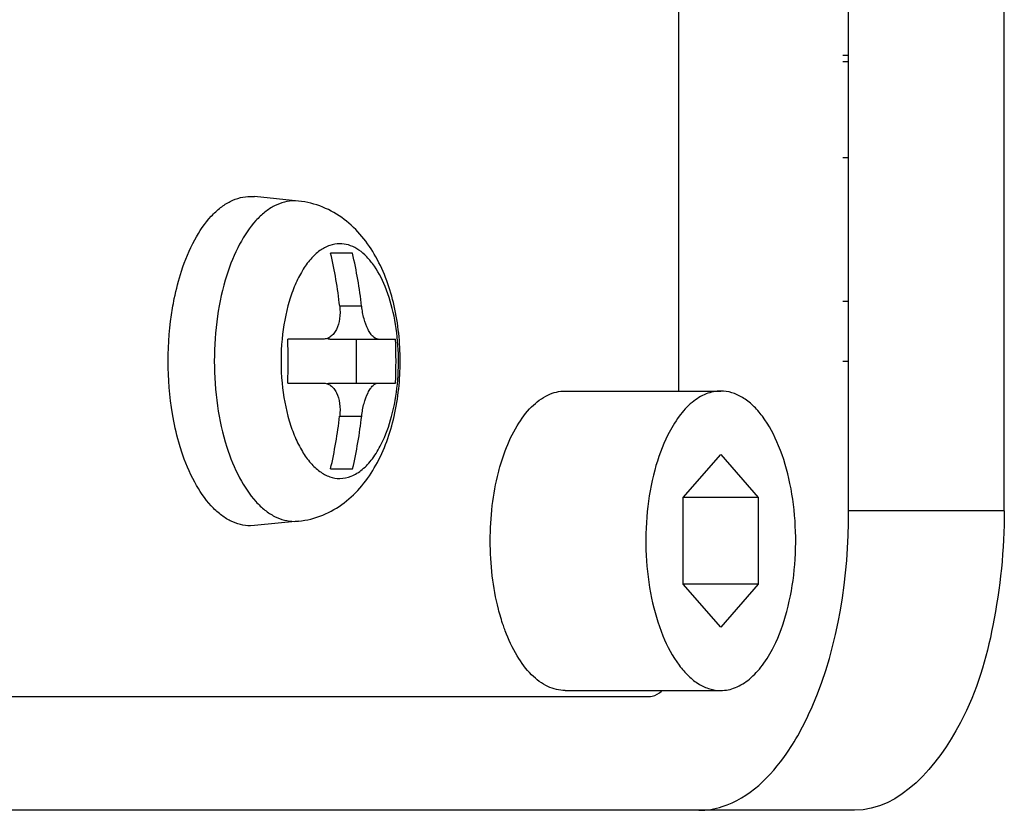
# Model space of a CAD drawing. Header units: millimetres. Extents: x 0 to 2550, y 0 to 1188.
# Tile 215 of 218: x 2193 to 2203, y 641 to 649. Entities that reach past the tile are written whole.
import ezdxf

# ---------------------------------------------------------------- set-up
doc = ezdxf.new("R2010")
doc.units = ezdxf.units.MM
doc.header["$LTSCALE"] = 46.255
doc.layers.get('0').update_dxf_attribs({"linetype": 'CONTINUOUS'})
for name, color, linetype in [('M1003901_PLATE1_PBL231', 7, 'CONTINUOUS'), ('M1004001_PLATE2_PBL221', 7, 'CONTINUOUS'), ('M2000801_PBL105', 7, 'CONTINUOUS'), ('P9140101_MACHINE_SCREW_PBL223', 7, 'CONTINUOUS'), ('P9140505_PBL207', 7, 'CONTINUOUS'), ('S61A997A01_SA_PWB________PBL232', 7, 'CONTINUOUS')]:
    doc.layers.add(name, color=color, linetype=linetype)

# ---------------------------------------------------------------- blocks, each defined once
blk = doc.blocks.new('DD')
at = {"layer": 'M1003901_PLATE1_PBL231', "color": 7}
for p, q in [((2219.267, 1076.82), (2219.365, 1076.82)), ((2219.267, 1075.82), (2219.365, 1075.82))]:
    blk.add_line(p, q, dxfattribs=at)
at = {"layer": 'M1004001_PLATE2_PBL221', "color": 7}
for p, q in [((2216.533, 1075.32), (2216.533, 1091.32)), ((2219.365, 1080.92), (2219.267, 1080.92)), ((2195.367, 1070.22), (2216.033, 1070.22))]:
    blk.add_line(p, q, dxfattribs=at)
blk.add_open_spline([(2216.033, 1070.22), (2216.051, 1070.22), (2216.127, 1070.228), (2216.197, 1070.27), (2216.24, 1070.31)], degree=3, knots=[0, 0, 0, 0, 0.233645, 1, 1, 1, 1], dxfattribs=at)
at = {"layer": 'M2000801_PBL105', "color": 7}
for p, q in [((2219.365, 1073.32), (2219.365, 1093.32)), ((2221.963, 1073.32), (2221.963, 1093.32)), ((2219.463, 1068.32), (2194.463, 1068.32))]:
    blk.add_line(p, q, dxfattribs=at)
at = {"layer": 'M2000801_PBL105', "color": 2}
blk.add_line((2221.963, 1073.32), (2219.365, 1073.32), dxfattribs=at)
at = {"layer": 'M2000801_PBL105', "color": 7}
for points, knots in [([(2218.334, 1069.275), (2218.506, 1069.524), (2219.157, 1070.777), (2219.365, 1072.219), (2219.365, 1073.32)], [0, 0, 0, 0, 0.215527, 1, 1, 1, 1]), ([(2221.963, 1073.32), (2221.963, 1072.679), (2221.833, 1071.449), (2221.313, 1069.612), (2220.228, 1068.32), (2219.463, 1068.32)], [0, 0, 0, 0, 0.324374, 0.612789, 1, 1, 1, 1]), ([(2216.865, 1068.32), (2216.997, 1068.32), (2217.599, 1068.419), (2218.07, 1068.89), (2218.334, 1069.275)], [0, 0, 0, 0, 0.220154, 1, 1, 1, 1])]:
    blk.add_open_spline(points, degree=3, knots=knots, dxfattribs=at)
at = {"layer": 'P9140101_MACHINE_SCREW_PBL223', "color": 7}
for p, q in [((2209.383, 1078.57), (2209.452, 1078.566)), ((2210.184, 1078.492), (2209.452, 1078.566)), ((2211.086, 1077.62), (2210.719, 1077.62)), ((2210.596, 1076.187), (2210.003, 1076.187)), ((2210.707, 1076.187), (2211.803, 1076.187)), ((2211.149, 1075.453), (2211.149, 1076.187)), ((2210.003, 1075.453), (2210.596, 1075.453)), ((2210.707, 1075.453), (2211.803, 1075.453)), ((2210.719, 1074.02), (2211.086, 1074.02)), ((2209.452, 1073.073), (2209.383, 1073.07)), ((2210.184, 1073.147), (2209.452, 1073.073))]:
    blk.add_line(p, q, dxfattribs=at)
at = {"layer": 'P9140101_MACHINE_SCREW_PBL223', "color": 2}
for p, q in [((2210.184, 1078.492), (2210.117, 1078.496)), ((2211.238, 1076.737), (2210.871, 1076.737)), ((2210.871, 1074.903), (2211.238, 1074.903)), ((2210.117, 1073.144), (2210.184, 1073.147))]:
    blk.add_line(p, q, dxfattribs=at)
at = {"layer": 'P9140101_MACHINE_SCREW_PBL223', "color": 7}
for centre, radius, start, end in [((2202.98, 1075.835), 7.943, 6.5205, 12.9896), ((2203.322, 1075.83), 7.967, 6.5306, 12.9795), ((2202.199, 1075.82), 7.813, 357.3094, 2.6895), ((2203.994, 1075.82), 7.817, 357.311, 2.6879), ((2202.955, 1075.809), 7.967, 347.0205, 353.4694), ((2203.347, 1075.805), 7.943, 347.0104, 353.4795)]:
    blk.add_arc(centre, radius, start, end, dxfattribs=at)
at = {"layer": 'P9140101_MACHINE_SCREW_PBL223', "color": 2}
blk.add_arc((2213.779, 1075.82), 3.887, 174.5824, 185.4175, dxfattribs=at)
at = {"layer": 'P9140101_MACHINE_SCREW_PBL223', "color": 7}
for points, knots in [([(2208.232, 1077.324), (2208.29, 1077.503), (2208.423, 1077.827), (2208.659, 1078.179), (2208.875, 1078.383), (2209.038, 1078.489), (2209.209, 1078.555), (2209.326, 1078.57), (2209.383, 1078.57)], [0, 0, 0, 0, 0.313164, 0.581243, 0.698349, 0.805405, 0.904807, 1, 1, 1, 1]), ([(2210.184, 1073.147), (2210.322, 1073.161), (2210.595, 1073.23), (2210.956, 1073.441), (2211.253, 1073.731), (2211.57, 1074.203), (2211.819, 1074.91), (2211.913, 1075.82), (2211.819, 1076.731), (2211.57, 1077.437), (2211.253, 1077.909), (2210.956, 1078.199), (2210.595, 1078.409), (2210.322, 1078.478), (2210.184, 1078.492)], [0, 0, 0, 0, 0.060311, 0.120067, 0.17948, 0.239557, 0.365575, 0.500027, 0.634475, 0.760479, 0.820549, 0.879949, 0.939689, 1, 1, 1, 1]), ([(2208.081, 1076.701), (2208.09, 1076.756), (2208.129, 1076.966), (2208.183, 1077.173), (2208.232, 1077.324)], [0, 0, 0, 0, 0.257895, 1, 1, 1, 1]), ([(2208.081, 1074.938), (2208.031, 1075.229), (2207.985, 1075.82), (2208.031, 1076.411), (2208.081, 1076.701)], [0, 0, 0, 0, 0.499999, 1, 1, 1, 1]), ([(2210.871, 1076.737), (2210.879, 1076.667), (2210.879, 1076.534), (2210.837, 1076.377), (2210.777, 1076.279), (2210.724, 1076.227), (2210.662, 1076.194), (2210.618, 1076.187), (2210.596, 1076.187)], [0, 0, 0, 0, 0.307181, 0.579982, 0.6988, 0.805938, 0.904509, 1, 1, 1, 1]), ([(2211.513, 1076.187), (2211.481, 1076.187), (2211.43, 1076.219), (2211.381, 1076.282), (2211.324, 1076.38), (2211.271, 1076.533), (2211.246, 1076.666), (2211.238, 1076.737)], [0, 0, 0, 0, 0.147772, 0.250412, 0.373374, 0.668934, 1, 1, 1, 1]), ([(2210.596, 1075.453), (2210.618, 1075.453), (2210.662, 1075.446), (2210.724, 1075.413), (2210.777, 1075.361), (2210.837, 1075.263), (2210.879, 1075.106), (2210.879, 1074.973), (2210.871, 1074.903)], [0, 0, 0, 0, 0.095486, 0.19405, 0.301191, 0.420019, 0.692825, 1, 1, 1, 1]), ([(2211.238, 1074.903), (2211.246, 1074.974), (2211.271, 1075.107), (2211.324, 1075.26), (2211.381, 1075.358), (2211.43, 1075.421), (2211.481, 1075.453), (2211.513, 1075.453)], [0, 0, 0, 0, 0.331071, 0.626639, 0.749608, 0.852248, 1, 1, 1, 1]), ([(2208.232, 1074.316), (2208.216, 1074.365), (2208.154, 1074.569), (2208.108, 1074.779), (2208.081, 1074.938)], [0, 0, 0, 0, 0.24162, 1, 1, 1, 1]), ([(2209.383, 1073.07), (2209.326, 1073.07), (2209.209, 1073.085), (2209.038, 1073.15), (2208.875, 1073.257), (2208.659, 1073.461), (2208.423, 1073.813), (2208.29, 1074.137), (2208.232, 1074.316)], [0, 0, 0, 0, 0.095192, 0.194594, 0.301649, 0.418754, 0.686835, 1, 1, 1, 1])]:
    blk.add_open_spline(points, degree=3, knots=knots, dxfattribs=at)
at = {"layer": 'P9140101_MACHINE_SCREW_PBL223', "color": 2}
for points, knots in [([(2210.117, 1078.496), (2210.06, 1078.496), (2209.945, 1078.481), (2209.777, 1078.415), (2209.616, 1078.309), (2209.404, 1078.106), (2209.173, 1077.755), (2209.044, 1077.432), (2208.987, 1077.255)], [0, 0, 0, 0, 0.094812, 0.193903, 0.300799, 0.417895, 0.686321, 1, 1, 1, 1]), ([(2210.873, 1077.78), (2210.816, 1077.78), (2210.696, 1077.758), (2210.529, 1077.666), (2210.375, 1077.52), (2210.238, 1077.325), (2210.119, 1077.087), (2209.986, 1076.709), (2209.93, 1076.4), (2209.91, 1076.187)], [0, 0, 0, 0, 0.0854, 0.17781, 0.282144, 0.40069, 0.533611, 0.679564, 1, 1, 1, 1]), ([(2210.873, 1073.86), (2210.938, 1073.86), (2211.075, 1073.889), (2211.263, 1074.009), (2211.432, 1074.195), (2211.607, 1074.491), (2211.756, 1074.911), (2211.848, 1075.444), (2211.862, 1076.009), (2211.795, 1076.557), (2211.654, 1077.046), (2211.476, 1077.388), (2211.3, 1077.591), (2211.165, 1077.698), (2211.021, 1077.764), (2210.921, 1077.78), (2210.873, 1077.78)], [0, 0, 0, 0, 0.041124, 0.086504, 0.138846, 0.199083, 0.303069, 0.419175, 0.540451, 0.659119, 0.76781, 0.860911, 0.900921, 0.936778, 0.969325, 1, 1, 1, 1]), ([(2208.987, 1077.255), (2208.916, 1077.031), (2208.812, 1076.555), (2208.762, 1075.82), (2208.812, 1075.085), (2208.916, 1074.609), (2208.987, 1074.385)], [0, 0, 0, 0, 0.242437, 0.5, 0.757563, 1, 1, 1, 1]), ([(2209.91, 1075.453), (2209.93, 1075.24), (2209.986, 1074.931), (2210.119, 1074.553), (2210.238, 1074.315), (2210.375, 1074.12), (2210.529, 1073.974), (2210.696, 1073.882), (2210.816, 1073.86), (2210.873, 1073.86)], [0, 0, 0, 0, 0.320435, 0.466388, 0.599309, 0.717855, 0.822189, 0.9146, 1, 1, 1, 1]), ([(2208.987, 1074.385), (2209.044, 1074.207), (2209.173, 1073.885), (2209.404, 1073.534), (2209.616, 1073.331), (2209.777, 1073.224), (2209.945, 1073.159), (2210.06, 1073.144), (2210.117, 1073.144)], [0, 0, 0, 0, 0.313679, 0.582105, 0.699201, 0.806097, 0.905188, 1, 1, 1, 1])]:
    blk.add_open_spline(points, degree=3, knots=knots, dxfattribs=at)
at = {"layer": 'P9140101_MACHINE_SCREW_PBL223', "color": 7}
for points in [[(2210.707, 1076.187), (2210.691, 1076.187), (2210.675, 1076.189), (2210.66, 1076.195)], [(2210.66, 1075.445), (2210.675, 1075.45), (2210.691, 1075.453), (2210.707, 1075.453)]]:
    blk.add_open_spline(points, degree=3, dxfattribs=at)
at = {"layer": 'P9140505_PBL207', "color": 7}
for p, q in [((2214.633, 1075.32), (2217.231, 1075.32)), ((2216.606, 1073.542), (2217.231, 1074.263)), ((2217.231, 1074.263), (2217.856, 1073.542)), ((2216.606, 1072.098), (2216.606, 1073.542)), ((2217.856, 1073.542), (2216.606, 1073.542)), ((2217.856, 1073.542), (2217.856, 1072.098)), ((2217.856, 1072.098), (2216.606, 1072.098)), ((2217.231, 1071.377), (2216.606, 1072.098)), ((2217.856, 1072.098), (2217.231, 1071.377)), ((2214.633, 1070.32), (2217.231, 1070.32))]:
    blk.add_line(p, q, dxfattribs=at)
for points, knots in [([(2213.634, 1074.322), (2213.688, 1074.467), (2213.809, 1074.729), (2214.047, 1075.053), (2214.286, 1075.237), (2214.485, 1075.308), (2214.585, 1075.32), (2214.633, 1075.32)], [0, 0, 0, 0, 0.310417, 0.576916, 0.801481, 0.902631, 1, 1, 1, 1]), ([(2217.231, 1075.32), (2217.148, 1075.32), (2216.973, 1075.283), (2216.733, 1075.131), (2216.518, 1074.892), (2216.294, 1074.515), (2216.104, 1073.979), (2215.986, 1073.299), (2215.969, 1072.579), (2216.054, 1071.879), (2216.234, 1071.256), (2216.462, 1070.819), (2216.685, 1070.561), (2216.858, 1070.424), (2217.041, 1070.339), (2217.169, 1070.32), (2217.231, 1070.32)], [0, 0, 0, 0, 0.041125, 0.086504, 0.138845, 0.199082, 0.303068, 0.419173, 0.54045, 0.659119, 0.76781, 0.860911, 0.900921, 0.936778, 0.969325, 1, 1, 1, 1]), ([(2217.231, 1070.32), (2217.314, 1070.32), (2217.49, 1070.357), (2217.729, 1070.509), (2217.944, 1070.747), (2218.168, 1071.125), (2218.358, 1071.661), (2218.476, 1072.341), (2218.493, 1073.061), (2218.408, 1073.761), (2218.228, 1074.384), (2218, 1074.821), (2217.777, 1075.079), (2217.604, 1075.216), (2217.421, 1075.3), (2217.293, 1075.32), (2217.231, 1075.32)], [0, 0, 0, 0, 0.041125, 0.086504, 0.138845, 0.199082, 0.303068, 0.419173, 0.54045, 0.659119, 0.76781, 0.860911, 0.900921, 0.936778, 0.969325, 1, 1, 1, 1]), ([(2213.521, 1073.96), (2213.529, 1073.992), (2213.562, 1074.114), (2213.601, 1074.234), (2213.634, 1074.322)], [0, 0, 0, 0, 0.256769, 1, 1, 1, 1]), ([(2213.521, 1071.68), (2213.474, 1071.862), (2213.405, 1072.24), (2213.372, 1072.82), (2213.405, 1073.4), (2213.474, 1073.778), (2213.521, 1073.96)], [0, 0, 0, 0, 0.244715, 0.499999, 0.755284, 1, 1, 1, 1]), ([(2213.634, 1071.317), (2213.623, 1071.346), (2213.58, 1071.465), (2213.544, 1071.587), (2213.521, 1071.68)], [0, 0, 0, 0, 0.243053, 1, 1, 1, 1]), ([(2214.633, 1070.32), (2214.585, 1070.32), (2214.485, 1070.332), (2214.286, 1070.403), (2214.047, 1070.586), (2213.809, 1070.911), (2213.688, 1071.173), (2213.634, 1071.317)], [0, 0, 0, 0, 0.09737, 0.19852, 0.423085, 0.689583, 1, 1, 1, 1])]:
    blk.add_open_spline(points, degree=3, knots=knots, dxfattribs=at)
at = {"layer": 'S61A997A01_SA_PWB________PBL232', "color": 7}
for p, q in [((2219.267, 1080.82), (2219.365, 1080.82)), ((2219.267, 1079.22), (2219.365, 1079.22))]:
    blk.add_line(p, q, dxfattribs=at)

msp = doc.modelspace()

# ---------------------------------------------------------------- block references
at = {"xscale": 0.6, "yscale": 0.6, "zscale": 0.6}
msp.add_blockref('DD', (870, 0), dxfattribs=at)

doc.saveas('drawing.dxf')
